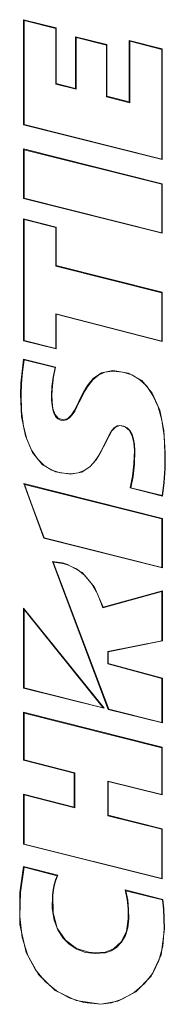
# Model space of a CAD drawing. Header units: millimetres. Extents: x 3925 to 5043, y -86 to 778.
# Tile 15 of 25: x 4429 to 4437, y 276 to 332. Entities that reach past the tile are written whole.
import ezdxf

# ---------------------------------------------------------------- set-up
doc = ezdxf.new("R2010")
doc.units = ezdxf.units.MM
doc.header["$LTSCALE"] = 46.255
doc.layers.add('H30K-TOP-COVDXF_CONTINUOUS_LINE', color=7, linetype='CONTINUOUS')
doc.layers.add('METAL-NAMEPLDXF_CONTINUOUS_LINE', color=7, linetype='CONTINUOUS')

msp = doc.modelspace()

# ---------------------------------------------------------------- linework, layer by layer
at = {"layer": 'H30K-TOP-COVDXF_CONTINUOUS_LINE', "color": 7, "linetype": 'Continuous', "lineweight": 0}
for p, q in [((4429.4067, 331.8551), (4429.4067, 325.9406)), ((4431.2341, 331.3969), (4429.4067, 331.8551)), ((4431.2341, 328.2622), (4431.2341, 331.3969)), ((4432.3331, 330.8974), (4432.3331, 327.9887)), ((4434.0918, 330.4568), (4432.3331, 330.8974)), ((4434.0918, 327.5443), (4434.0918, 330.4568)), ((4435.3514, 330.679), (4435.3514, 327.2239)), ((4437.2148, 330.2118), (4435.3514, 330.679)), ((4437.2148, 323.9834), (4437.2148, 330.2118)), ((4432.3331, 327.9887), (4431.2341, 328.2622)), ((4435.3514, 327.2239), (4434.0918, 327.5443)), ((4429.4067, 325.9406), (4437.2148, 323.9834)), ((4429.4096, 324.5801), (4429.4067, 321.7975)), ((4437.2145, 322.623), (4429.4096, 324.5801)), ((4437.2145, 319.8417), (4437.2145, 322.623)), ((4429.4067, 321.7975), (4437.2145, 319.8417)), ((4429.4082, 320.642), (4429.4082, 313.7849)), ((4431.2415, 320.1832), (4429.4082, 320.642)), ((4431.2415, 318.0131), (4431.2415, 320.1832)), ((4437.2145, 316.5169), (4431.2415, 318.0131)), ((4437.2145, 313.7353), (4437.2145, 316.5169)), ((4431.2415, 313.3253), (4431.2415, 315.2753)), ((4431.2415, 315.2753), (4437.2145, 313.7353)), ((4429.4082, 313.7849), (4431.2415, 313.3253)), ((4431.2092, 312.2939), (4429.4082, 312.7452)), ((4431.2035, 306.399), (4430.4766, 306.8016)), ((4433.1575, 306.6955), (4432.6857, 306.3894)), ((4432.0574, 306.2677), (4431.2035, 306.399)), ((4432.6857, 306.3894), (4432.0574, 306.2677)), ((4437.2176, 303.7795), (4429.4136, 305.7365)), ((4435.4079, 305.494), (4437.2176, 305.0404)), ((4437.2176, 300.9983), (4437.2176, 303.7795)), ((4430.5477, 302.6695), (4437.2176, 300.9983)), ((4431.028, 301.3526), (4431.3201, 301.3223)), ((4431.028, 301.3526), (4434.1742, 293.031)), ((4431.8858, 301.1921), (4432.7136, 300.7304)), ((4432.7136, 300.7304), (4433.3974, 299.9021)), ((4433.3974, 299.9021), (4433.8827, 298.7815)), ((4437.2176, 299.7057), (4433.8827, 298.7815)), ((4437.2176, 296.8785), (4437.2176, 299.7057)), ((4429.409, 298.7299), (4429.409, 294.2249)), ((4433.9462, 293.0881), (4429.409, 298.7299)), ((4434.1742, 296.2709), (4437.2176, 296.8785)), ((4434.1742, 295.6177), (4434.1742, 296.2709)), ((4437.2176, 294.7921), (4434.1742, 295.6177)), ((4437.2176, 292.2684), (4437.2176, 294.7921)), ((4429.409, 294.2249), (4433.9462, 293.0881)), ((4429.4098, 292.8648), (4429.4098, 290.174)), ((4437.2134, 290.8933), (4429.4098, 292.8648)), ((4434.1742, 293.031), (4437.2176, 292.2684)), ((4437.2134, 288.2173), (4437.2134, 290.8933)), ((4429.4098, 290.174), (4432.2585, 289.4416)), ((4432.2585, 289.4416), (4432.2585, 287.5285)), ((4434.1695, 287.0743), (4434.1695, 288.9628)), ((4434.1695, 288.9628), (4437.2134, 288.2173)), ((4429.4098, 288.2606), (4429.4098, 285.4396)), ((4432.2585, 287.5285), (4429.4098, 288.2606)), ((4437.2134, 286.306), (4434.1695, 287.0743)), ((4437.2134, 283.4829), (4437.2134, 286.306)), ((4429.4098, 285.4396), (4437.2134, 283.4829)), ((4429.4082, 284.19), (4429.1964, 282.7286)), ((4431.327, 283.6863), (4429.4082, 284.19)), ((4431.2053, 283.3539), (4431.327, 283.6863)), ((4429.1964, 282.7286), (4429.1912, 280.9236)), ((4437.2451, 282.3331), (4435.1195, 282.8657)), ((4429.1912, 280.9236), (4429.5516, 279.3478)), ((4437.1431, 279.2076), (4437.3357, 280.6762)), ((4434.4749, 279.5523), (4434.0014, 279.3558)), ((4429.5516, 279.3478), (4430.2408, 278.0967)), ((4436.5811, 278.0127), (4437.1431, 279.2076)), ((4430.2408, 278.0967), (4431.1907, 277.1941)), ((4435.7195, 277.1347), (4436.5811, 278.0127)), ((4431.1907, 277.1941), (4432.3609, 276.6305)), ((4432.3609, 276.6305), (4433.7499, 276.4255)), ((4433.7499, 276.4255), (4434.721, 276.6105)), ((4434.721, 276.6105), (4435.7195, 277.1347))]:
    msp.add_line(p, q, dxfattribs=at)
for points in [[(4429.2324, 310.7556), (4429.2586, 311.3997), (4429.3245, 312.064), (4429.4082, 312.7452)], [(4431.2092, 312.2939), (4431.0959, 311.756), (4431.0261, 311.2357), (4430.9992, 310.7346)], [(4431.6398, 309.3273), (4431.8893, 309.4107), (4432.109, 309.6095), (4432.2789, 309.8793), (4432.4359, 310.1865), (4432.5992, 310.5219), (4432.7823, 310.8836), (4433.0115, 311.2661), (4433.3285, 311.6543), (4433.7919, 311.9747), (4434.4246, 312.1099)], [(4434.4246, 312.1099), (4435.3096, 311.9639), (4436.0556, 311.5361)], [(4436.0556, 311.5361), (4436.6489, 310.8289), (4437.0694, 309.871)], [(4430.4766, 306.8016), (4429.9043, 307.4878), (4429.5124, 308.4215), (4429.2982, 309.523), (4429.2324, 310.7556)], [(4430.9992, 310.7346), (4431.0135, 310.3344), (4431.0631, 309.9717), (4431.1635, 309.6566), (4431.3471, 309.4197), (4431.6398, 309.3273)], [(4437.0694, 309.871), (4437.3081, 308.735), (4437.3836, 307.4577)], [(4434.8208, 309.0038), (4434.5779, 308.9176), (4434.3807, 308.7089), (4434.2199, 308.4375), (4434.0667, 308.135), (4433.9068, 307.8029), (4433.7214, 307.4462), (4433.4854, 307.0701), (4433.1575, 306.6955)], [(4435.6411, 307.6125), (4435.6127, 308.036), (4435.523, 308.4124), (4435.3594, 308.723), (4435.1198, 308.929), (4434.8208, 309.0038)], [(4435.4079, 305.494), (4435.5393, 306.1524), (4435.6129, 306.8602), (4435.6411, 307.6125)], [(4437.3836, 307.4577), (4437.3707, 306.6029), (4437.325, 305.7946), (4437.2176, 305.0404)], [(4429.4136, 305.7365), (4429.7875, 304.7203), (4430.5477, 302.6695)], [(4431.3201, 301.3223), (4431.6027, 301.2694), (4431.8858, 301.1921)], [(4431.0509, 282.5753), (4431.1133, 282.983), (4431.2053, 283.3539)], [(4435.1195, 282.8657), (4435.2334, 282.3315), (4435.2873, 281.7973), (4435.3, 281.2393)], [(4434.0014, 279.3558), (4433.1427, 279.3365), (4432.3871, 279.5756), (4431.7619, 280.041), (4431.3065, 280.7194), (4431.0638, 281.5811), (4431.0509, 282.5753)], [(4437.3357, 280.6762), (4437.327, 281.2474), (4437.2989, 281.8004), (4437.2451, 282.3331)], [(4435.3, 281.2393), (4435.1917, 280.5213), (4434.8949, 279.9462), (4434.4749, 279.5523)]]:
    msp.add_lwpolyline(points, dxfattribs=at)
at = {"layer": 'METAL-NAMEPLDXF_CONTINUOUS_LINE', "color": 7, "linetype": 'Continuous', "lineweight": 0}
for p, q in [((4429.4367, 331.8131), (4429.4367, 325.9501)), ((4431.2141, 331.3674), (4429.4367, 331.8131)), ((4431.2141, 328.2327), (4431.2141, 331.3674)), ((4432.3631, 330.8554), (4432.3631, 327.9467)), ((4434.0718, 330.4273), (4432.3631, 330.8554)), ((4434.0718, 327.5148), (4434.0718, 330.4273)), ((4435.3814, 330.6369), (4435.3814, 327.1817)), ((4437.1948, 330.1823), (4435.3814, 330.6369)), ((4437.1948, 324.0055), (4437.1948, 330.1823)), ((4432.3631, 327.9467), (4431.2141, 328.2327)), ((4435.3814, 327.1817), (4434.0718, 327.5148)), ((4429.4367, 325.9501), (4437.1948, 324.0055)), ((4429.4396, 324.5381), (4429.4367, 321.807)), ((4437.1945, 322.5935), (4429.4396, 324.5381)), ((4437.1945, 319.8638), (4437.1945, 322.5935)), ((4429.4367, 321.807), (4437.1945, 319.8638)), ((4429.4382, 320.6), (4429.4382, 313.7944)), ((4431.2215, 320.1537), (4429.4382, 320.6)), ((4431.2215, 317.9836), (4431.2215, 320.1537)), ((4437.1945, 316.4874), (4431.2215, 317.9836)), ((4437.1945, 313.7576), (4437.1945, 316.4874)), ((4431.2215, 313.3474), (4431.2215, 315.2975)), ((4431.2215, 315.2975), (4437.1945, 313.7576)), ((4429.4382, 313.7944), (4431.2215, 313.3474)), ((4431.1837, 312.2657), (4429.4347, 312.7041)), ((4434.4298, 312.0749), (4433.9845, 312.0059)), ((4435.0007, 312.0148), (4434.4298, 312.0749)), ((4429.2871, 311.3674), (4429.2624, 310.7457)), ((4430.9792, 310.7246), (4431.0044, 311.2091)), ((4436.69, 310.7076), (4436.3362, 311.2165)), ((4430.9866, 310.4302), (4430.9792, 310.7246)), ((4431.3334, 309.3926), (4431.2088, 309.5254)), ((4437.3196, 308.4313), (4437.1912, 309.3071)), ((4434.6695, 308.9822), (4434.8253, 309.0188)), ((4434.8253, 309.0188), (4435.0412, 308.9811)), ((4435.0412, 308.9811), (4435.2322, 308.8817)), ((4437.3636, 307.4476), (4437.3196, 308.4313)), ((4435.6532, 307.9423), (4435.6711, 307.6025)), ((4429.8581, 307.6203), (4430.1854, 307.1255)), ((4430.1854, 307.1255), (4430.5636, 306.758)), ((4430.5636, 306.758), (4430.9899, 306.5012)), ((4430.9899, 306.5012), (4431.4843, 306.3414)), ((4431.4843, 306.3414), (4432.0622, 306.2828)), ((4432.0622, 306.2828), (4432.4796, 306.3371)), ((4432.4796, 306.3371), (4432.8264, 306.472)), ((4437.1976, 303.75), (4429.4585, 305.6907)), ((4429.4585, 305.6907), (4429.822, 304.7027)), ((4435.4438, 305.502), (4437.2037, 305.0609)), ((4429.822, 304.7027), (4430.5716, 302.6805)), ((4437.1976, 301.0203), (4437.1976, 303.75)), ((4430.5716, 302.6805), (4437.1976, 301.0203)), ((4431.3457, 301.284), (4431.0702, 301.3147)), ((4431.0702, 301.3147), (4434.1979, 293.042)), ((4431.6129, 301.2325), (4431.3457, 301.284)), ((4431.8832, 301.1582), (4431.6129, 301.2325)), ((4432.3764, 300.9329), (4431.8832, 301.1582)), ((4432.8322, 300.5851), (4432.3764, 300.9329)), ((4433.2353, 300.1073), (4432.8322, 300.5851)), ((4433.5858, 299.4886), (4433.2353, 300.1073)), ((4433.8711, 298.741), (4433.5858, 299.4886)), ((4437.1976, 299.6628), (4433.8711, 298.741)), ((4437.1976, 296.889), (4437.1976, 299.6628)), ((4429.4383, 298.649), (4429.4398, 294.2343)), ((4433.885, 293.1205), (4429.4383, 298.649)), ((4434.1542, 296.2814), (4437.1976, 296.889)), ((4434.1542, 295.5886), (4434.1542, 296.2814)), ((4437.1976, 294.763), (4434.1542, 295.5886)), ((4437.1976, 292.2905), (4437.1976, 294.763)), ((4429.4398, 294.2343), (4433.885, 293.1205)), ((4429.4398, 292.8227), (4429.4398, 290.1834)), ((4437.1934, 290.8639), (4429.4398, 292.8227)), ((4434.1979, 293.042), (4437.1976, 292.2905)), ((4437.1934, 288.2392), (4437.1934, 290.8639)), ((4429.4398, 290.1834), (4432.2885, 289.4509)), ((4432.2885, 289.4509), (4432.2885, 287.4862)), ((4434.1497, 287.0448), (4434.1493, 288.9847)), ((4434.1493, 288.9847), (4437.1934, 288.2392)), ((4429.4398, 288.2183), (4429.4398, 285.4491)), ((4432.2885, 287.4862), (4429.4398, 288.2183)), ((4437.1934, 286.2765), (4434.1497, 287.0448)), ((4437.1934, 283.5049), (4437.1934, 286.2765)), ((4429.4398, 285.4491), (4437.1934, 283.5049)), ((4429.434, 284.1487), (4429.2262, 282.7157)), ((4431.2957, 283.66), (4429.434, 284.1487)), ((4431.2078, 283.4256), (4431.2957, 283.66)), ((4429.2262, 282.7157), (4429.1889, 281.3629)), ((4431.031, 282.5676), (4431.0752, 282.8818)), ((4437.2277, 282.303), (4435.1594, 282.8212)), ((4435.3174, 281.7849), (4435.33, 281.2292)), ((4429.1889, 281.3629), (4429.3361, 280.1802)), ((4437.2356, 279.7048), (4437.3157, 280.6663)), ((4429.3361, 280.1802), (4429.6456, 279.1812)), ((4434.3315, 279.4306), (4434.0111, 279.3212)), ((4437.0191, 278.8839), (4437.2356, 279.7048)), ((4429.6456, 279.1812), (4430.0786, 278.3631)), ((4430.0786, 278.3631), (4430.6159, 277.7021)), ((4430.6159, 277.7021), (4431.2512, 277.1765)), ((4431.2512, 277.1765), (4431.9785, 276.7859)), ((4435.6532, 277.1045), (4436.221, 277.5942)), ((4431.9785, 276.7859), (4432.8051, 276.5363)), ((4434.3481, 276.516), (4434.9947, 276.7343)), ((4434.9947, 276.7343), (4435.6532, 277.1045)), ((4432.8051, 276.5363), (4433.7549, 276.4405)), ((4433.7549, 276.4405), (4434.3481, 276.516))]:
    msp.add_line(p, q, dxfattribs=at)
for points in [[(4429.4347, 312.7041), (4429.3508, 312.0209), (4429.2871, 311.3674)], [(4431.0044, 311.2091), (4431.0718, 311.7236), (4431.1837, 312.2657)], [(4433.9845, 312.0059), (4433.6258, 311.8468), (4433.3083, 311.583), (4433.0402, 311.2466), (4432.8405, 310.9189), (4432.6803, 310.6104), (4432.5409, 310.3239), (4432.4108, 310.0601), (4432.2846, 309.8181), (4432.1508, 309.6061), (4431.9936, 309.4407)], [(4436.3362, 311.2165), (4435.9364, 311.5934), (4435.4965, 311.8545), (4435.0007, 312.0148)], [(4429.2624, 310.7457), (4429.2995, 309.8087), (4429.4101, 308.9712), (4429.597, 308.2391), (4429.8581, 307.6203)], [(4431.2088, 309.5254), (4431.1161, 309.7053), (4431.0518, 309.9193), (4431.0099, 310.1615), (4430.9866, 310.4302)], [(4437.1912, 309.3071), (4436.979, 310.0681), (4436.69, 310.7076)], [(4431.6453, 309.2923), (4431.4803, 309.3163), (4431.3334, 309.3926)], [(4431.9936, 309.4407), (4431.8187, 309.3335), (4431.6453, 309.2923)], [(4434.3812, 308.7365), (4434.5143, 308.887), (4434.6695, 308.9822)], [(4435.2322, 308.8817), (4435.3869, 308.7245), (4435.5127, 308.5072), (4435.6015, 308.2452), (4435.6532, 307.9423)], [(4432.8264, 306.472), (4433.1479, 306.706), (4433.4195, 307.0063), (4433.6221, 307.3064), (4433.7824, 307.5926), (4433.9171, 307.8608), (4434.0373, 308.1111), (4434.1512, 308.3416), (4434.2645, 308.5494), (4434.3812, 308.7365)], [(4435.6711, 307.6025), (4435.642, 306.8364), (4435.5688, 306.137), (4435.4438, 305.502)], [(4437.2037, 305.0609), (4437.3048, 305.783), (4437.3502, 306.5803), (4437.3636, 307.4476)], [(4431.0752, 282.8818), (4431.137, 283.166), (4431.2078, 283.4256)], [(4435.1594, 282.8212), (4435.266, 282.3065), (4435.3174, 281.7849)], [(4434.0111, 279.3212), (4433.4276, 279.2773), (4432.894, 279.3508), (4432.4054, 279.5308), (4431.9735, 279.8074), (4431.6139, 280.168), (4431.3274, 280.6181), (4431.1215, 281.1704), (4431.0189, 281.8242), (4431.031, 282.5676)], [(4437.3157, 280.6663), (4437.3069, 281.2403), (4437.2791, 281.7865), (4437.2277, 282.303)], [(4435.33, 281.2292), (4435.2784, 280.7256), (4435.1387, 280.2907), (4434.9182, 279.9189), (4434.6415, 279.6295), (4434.3315, 279.4306)], [(4436.221, 277.5942), (4436.6781, 278.1875), (4437.0191, 278.8839)]]:
    msp.add_lwpolyline(points, dxfattribs=at)

doc.saveas('drawing.dxf')
